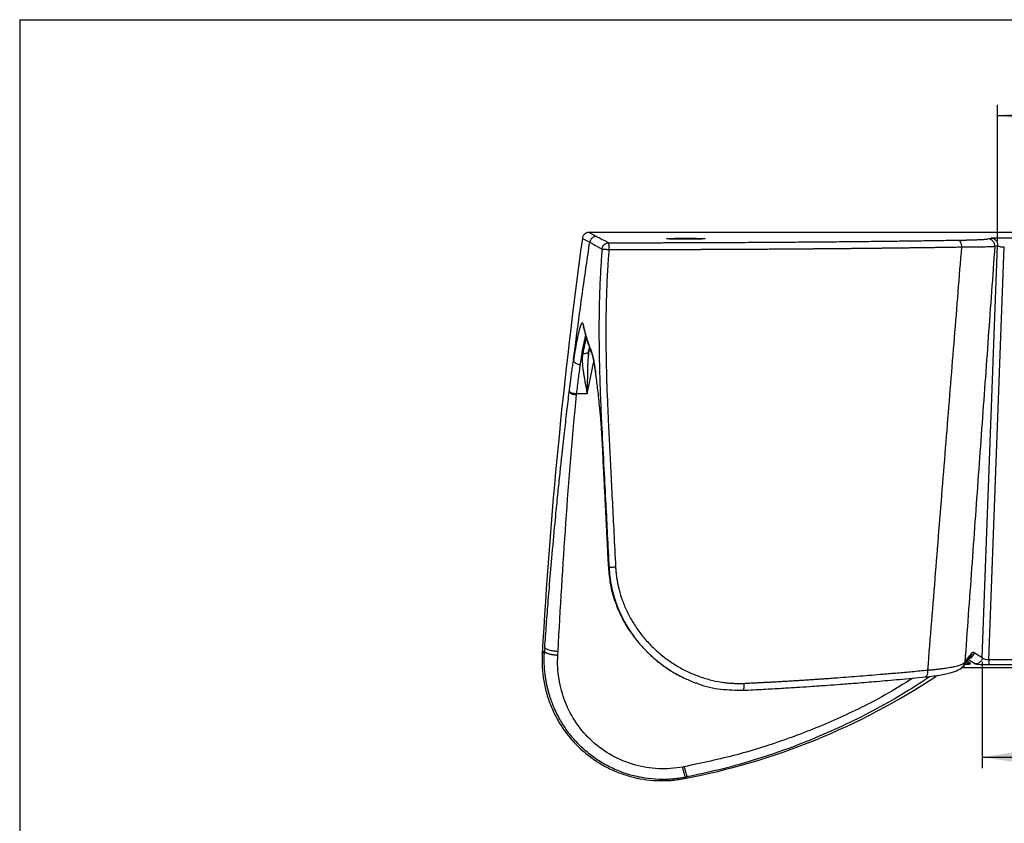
# Model space of a CAD drawing. Header units: millimetres. Extents: x 0 to 2235, y 0 to 1727.
# Tile 37 of 60: x 0 to 574, y 1259 to 1727. Entities that reach past the tile are written whole.
import ezdxf

# ---------------------------------------------------------------- set-up
doc = ezdxf.new("R2010")
doc.units = ezdxf.units.MM
doc.header["$LTSCALE"] = 2
doc.layers.add('DIMENSIONS', color=140, linetype='Continuous', lineweight=25)
doc.styles.add('SLDTEXTSTYLE0', font='TXT', dxfattribs={"width": 0.75})
doc.dimstyles.new('SLDDIMSTYLE2', dxfattribs={"dimtxt": 20, "dimasz": 20, "dimexe": 0, "dimexo": 0.0625, "dimgap": 5, "dimtad": 0, "dimtih": 1, "dimtoh": 1, "dimdec": 1, "dimlfac": 0.5, "dimrnd": 1e-09, "dimzin": 12, "dimdsep": 46, "dimtxsty": 'SLDTEXTSTYLE0', "dimsah": 1, "dimcen": 0.09, "dimadec": 0, "dimazin": 3, "dimtfac": 1, "dimtdec": 1, "dimtofl": 0, "dimtmove": 0, "dimatfit": 3, "dimfxl": 1, "dimfrac": 2, "dimtolj": 1, "dimtzin": 12, "dimarcsym": 0})

# ---------------------------------------------------------------- blocks, each defined once
blk = doc.blocks.new('_D_8')
at = {"layer": 'DIMENSIONS', "transparency": 16777216}
for p, q in [((569.74, 1598.3), (569.74, 1677.68)), ((1026.35, 1598.3), (1026.35, 1677.68)), ((569.74, 1671.33), (755.94, 1671.33)), ((772.19, 1674.27), (766.09, 1674.27)), ((766.09, 1674.27), (766.09, 1642.52)), ((823.91, 1674.27), (830, 1674.27)), ((830, 1674.27), (830, 1642.52)), ((1026.35, 1671.33), (840.16, 1671.33)), ((766.09, 1642.52), (772.19, 1642.52)), ((830, 1642.52), (823.91, 1642.52))]:
    blk.add_line(p, q, dxfattribs=at)
for points in [[(569.74, 1671.33), (589.74, 1668.25), (589.74, 1674.4)], [(1026.35, 1671.33), (1006.35, 1674.4), (1006.35, 1668.25)]]:
    blk.add_solid(points, dxfattribs=at)
at = {"layer": 'DIMENSIONS', "transparency": 16777216, "char_height": 20, "attachment_point": 1, "style": 'SLDTEXTSTYLE0'}
for s, insert in [('228.3', (764.8, 1704.11)), ('8.99', (772.19, 1668.3))]:
    blk.add_mtext(s, dxfattribs=dict(at, insert=insert))
blk = doc.blocks.new('_D_9')
at = {"layer": 'DIMENSIONS', "transparency": 16777216}
for p, q in [((560.83, 1353.27), (560.83, 1291.41)), ((1035.27, 1353.27), (1035.27, 1291.41)), ((560.83, 1297.76), (755.94, 1297.76)), ((772.19, 1300.7), (766.09, 1300.7)), ((766.09, 1300.7), (766.09, 1268.95)), ((823.91, 1300.7), (830, 1300.7)), ((830, 1300.7), (830, 1268.95)), ((1035.27, 1297.76), (840.16, 1297.76)), ((766.09, 1268.95), (772.19, 1268.95)), ((830, 1268.95), (823.91, 1268.95))]:
    blk.add_line(p, q, dxfattribs=at)
for points in [[(560.83, 1297.76), (580.83, 1294.68), (580.83, 1300.84)], [(1035.27, 1297.76), (1015.27, 1300.84), (1015.27, 1294.68)]]:
    blk.add_solid(points, dxfattribs=at)
at = {"layer": 'DIMENSIONS', "transparency": 16777216, "char_height": 20, "attachment_point": 1, "style": 'SLDTEXTSTYLE0'}
for s, insert in [('237.2', (764.8, 1330.55)), ('9.34', (772.19, 1294.73))]:
    blk.add_mtext(s, dxfattribs=dict(at, insert=insert))

msp = doc.modelspace()

# ---------------------------------------------------------------- linework, layer by layer
at = {"color": 7, "linetype": 'Continuous'}
for q in [(0, 0), (2235.2, 1727.2)]:
    msp.add_line((0, 1727.2), q, dxfattribs=at)
for p, q in [((331.78, 1603.32), (336.09, 1601.03)), ((1264.31, 1603.32), (331.79, 1603.32)), ((327.82, 1599.87), (332.13, 1597.57)), ((560.83, 1355.81), (569.74, 1595.76)), ((564.14, 1599.55), (565.77, 1600.03)), ((564.71, 1354.37), (573.65, 1594.92)), ((568.12, 1595.28), (569.74, 1595.76)), ((573.65, 1600.22), (1022.45, 1600.22)), ((331.36, 1531.66), (331.4, 1532.14)), ((331.4, 1532.14), (331.62, 1534.42)), ((331.47, 1531.56), (331.51, 1532.14)), ((331.51, 1532.14), (331.74, 1534.99)), ((331.62, 1534.42), (331.99, 1536.4)), ((333.16, 1533.78), (333.12, 1534.13)), ((333.35, 1532.63), (333.39, 1532.53)), ((330.57, 1509.34), (334.49, 1528.14)), ((320.22, 1510.87), (320.16, 1510.4)), ((324.48, 1508.91), (324.53, 1509.38)), ((330.57, 1509.34), (324.53, 1509.38)), ((339.2, 1484.07), (342.9, 1409.46)), ((339.28, 1484.09), (339.23, 1484.08)), ((342.9, 1409.46), (342.96, 1408.24)), ((343.15, 1408.26), (343.09, 1409.48)), ((304.43, 1357.86), (305.77, 1359.43)), ((313.51, 1357.18), (313.63, 1359.4)), ((550.08, 1351.13), (553.66, 1355.92)), ((552.72, 1354.66), (556.85, 1352.08)), ((556.11, 1358.75), (560.83, 1355.81)), ((1031.39, 1354.37), (564.71, 1354.37)), ((550.35, 1349.82), (548.3, 1349.52)), ((550.53, 1349.82), (550.15, 1351.06)), ((550.52, 1349.82), (550.35, 1349.82)), ((550.53, 1349.82), (550.52, 1349.82)), ((1045.51, 1349.82), (550.53, 1349.82)), ((553.99, 1352.25), (551.9, 1353.56)), ((556.85, 1352.08), (557.66, 1351.92)), ((564.71, 1351.68), (1031.39, 1351.68)), ((385.41, 1344.69), (385.59, 1344.59)), ((534.94, 1345.39), (533.9, 1344.9)), ((387.21, 1285.27), (388.02, 1286.05))]:
    msp.add_line(p, q)
at = {"flags": 128}
for points in [[(328.56, 1547.99), (328.47, 1548.51), (328.48, 1549.25)], [(328.5, 1549.17), (328.49, 1548.43), (328.57, 1547.93)], [(342.9, 1409.46), (342.91, 1409.46), (343.09, 1409.48)]]:
    msp.add_lwpolyline(points, dxfattribs=at)
for centre, radius, start, end in [((564.13, 1595.55), 4, 356.23305, 89.7328), ((324.1, 1514.8), 5.91, 228.19717, 273.65638), ((552.11, 1359.03), 4.01, 284.35966, 355.92909), ((553.97, 1356.93), 4.68, 236.49389, 270.25893), ((554.02, 1356.9), 4.73, 236.84596, 269.7804)]:
    msp.add_arc(centre, radius, start, end)
for points, knots in [([(331.78, 1603.32), (331.68, 1603.31), (331.49, 1603.31), (331.2, 1603.28), (330.91, 1603.22), (330.64, 1603.15), (330.38, 1603.07), (330.14, 1602.97), (329.91, 1602.85), (329.69, 1602.73), (329.5, 1602.6), (329.32, 1602.47), (329.06, 1602.26), (328.74, 1601.94), (328.39, 1601.47), (328.12, 1600.96), (327.92, 1600.42), (327.85, 1600.05), (327.82, 1599.87)], [0, 0, 0, 0, 0.051599, 0.10256, 0.152658, 0.201679, 0.249425, 0.295716, 0.340392, 0.383316, 0.424371, 0.463462, 0.500513, 0.599626, 0.700248, 0.801265, 0.901544, 1, 1, 1, 1]), ([(336.09, 1601.03), (335.66, 1601.03), (335.19, 1600.95), (334.29, 1600.63), (333.85, 1600.38), (333.1, 1599.72), (332.78, 1599.32), (332.33, 1598.47), (332.19, 1598.01), (332.13, 1597.57)], [0, 0, 0, 0, 0.25, 0.25, 0.5, 0.5, 0.75, 0.75, 1, 1, 1, 1]), ([(336.09, 1601.03), (336.36, 1600.89), (336.93, 1600.58), (337.85, 1600.1), (338.9, 1599.56), (340.04, 1598.98), (340.97, 1598.5), (341.81, 1598.07), (342.49, 1597.72), (343.02, 1597.44), (343.27, 1597.31)], [0, 0, 0, 0, 0.113999, 0.243789, 0.389368, 0.550738, 0.714054, 0.775264, 0.89642, 1, 1, 1, 1]), ([(327.82, 1599.86), (322.29, 1559.7), (317.57, 1519.44), (309.77, 1438.75), (306.69, 1398.33), (304.43, 1357.86)], [0, 0, 0, 0, 0.5, 0.5, 1, 1, 1, 1]), ([(326.23, 1556.13), (326.54, 1558.44), (327.17, 1563.06), (328.13, 1569.98), (329.11, 1576.89), (330.1, 1583.79), (331.11, 1590.69), (331.79, 1595.28), (332.13, 1597.57)], [0, 0, 0, 0, 0.167053, 0.333951, 0.500695, 0.667285, 0.83372, 1, 1, 1, 1]), ([(332.13, 1597.57), (332.38, 1597.44), (332.89, 1597.17), (333.7, 1596.72), (334.6, 1596.23), (335.52, 1595.72), (336.46, 1595.2), (337.38, 1594.69), (338.2, 1594.23), (338.84, 1593.88), (339.16, 1593.71), (339.29, 1593.64)], [0, 0, 0, 0, 0.104657, 0.219402, 0.344237, 0.479159, 0.605249, 0.731312, 0.863701, 0.946054, 1, 1, 1, 1]), ([(339.29, 1593.64), (339.29, 1593.66), (339.3, 1593.72), (339.31, 1593.85), (339.33, 1594.01), (339.37, 1594.19), (339.46, 1594.56), (339.6, 1594.92), (339.78, 1595.26), (339.88, 1595.43), (339.98, 1595.58), (340.13, 1595.78), (340.32, 1596.02), (340.57, 1596.26), (340.8, 1596.46), (341.01, 1596.61), (341.19, 1596.72), (341.36, 1596.82), (341.53, 1596.91), (341.7, 1596.99), (341.87, 1597.06), (342.03, 1597.11), (342.2, 1597.17), (342.38, 1597.21), (342.61, 1597.26), (342.85, 1597.29), (343.09, 1597.31), (343.21, 1597.31), (343.27, 1597.31)], [0, 0, 0, 0, 0.01122, 0.031712, 0.063376, 0.092977, 0.126655, 0.253023, 0.287416, 0.316399, 0.353332, 0.379817, 0.442952, 0.506339, 0.557078, 0.595323, 0.633471, 0.664922, 0.695948, 0.732991, 0.757054, 0.787689, 0.818024, 0.848598, 0.879157, 0.939984, 0.970235, 1, 1, 1, 1]), ([(343.27, 1597.31), (344.26, 1597.31), (346.24, 1597.31), (349.21, 1597.31), (352.18, 1597.32), (355.15, 1597.32), (358.12, 1597.32), (361.08, 1597.33), (364.05, 1597.33), (367.01, 1597.34), (369.97, 1597.34), (372.93, 1597.35), (375.88, 1597.36), (378.84, 1597.36), (381.79, 1597.37), (384.74, 1597.38), (387.69, 1597.39), (390.64, 1597.4), (393.59, 1597.41), (399.96, 1597.43), (409.74, 1597.47), (422.86, 1597.54), (435.88, 1597.62), (448.8, 1597.71), (461.61, 1597.81), (474.27, 1597.92), (486.78, 1598.04), (496.67, 1598.15), (504.01, 1598.23), (508.88, 1598.29), (513.71, 1598.35), (518.51, 1598.41), (523.28, 1598.48), (528.02, 1598.54), (532.72, 1598.61), (537.39, 1598.68), (542.04, 1598.75), (545.1, 1598.79), (546.63, 1598.82)], [0, 0, 0, 0, 0.013905, 0.027804, 0.041698, 0.055587, 0.069473, 0.083356, 0.097236, 0.111115, 0.124993, 0.138871, 0.15275, 0.16663, 0.180513, 0.194399, 0.208288, 0.222182, 0.236082, 0.249987, 0.312514, 0.374972, 0.437433, 0.499964, 0.562496, 0.624959, 0.687424, 0.749957, 0.774987, 0.799999, 0.824998, 0.849988, 0.874975, 0.899961, 0.924953, 0.949954, 0.974968, 1, 1, 1, 1]), ([(343.3, 1596.12), (343.29, 1596.49), (343.29, 1596.78), (343.28, 1597.19), (343.27, 1597.3), (343.27, 1597.31)], [0, 0, 0, 0, 0.5, 0.5, 1, 1, 1, 1]), ([(343.3, 1596.12), (343.3, 1596.05), (343.3, 1595.92), (343.3, 1595.7), (343.3, 1595.49), (343.3, 1595.28), (343.3, 1595.07), (343.31, 1594.88), (343.31, 1594.69), (343.31, 1594.52), (343.31, 1594.35), (343.31, 1594.2), (343.31, 1594.06), (343.31, 1593.94), (343.31, 1593.82), (343.31, 1593.72), (343.31, 1593.64), (343.31, 1593.56), (343.31, 1593.5), (343.31, 1593.45), (343.31, 1593.41), (343.3, 1593.38), (343.3, 1593.37), (343.3, 1593.36)], [0, 0, 0, 0, 0.094331, 0.184016, 0.268894, 0.34886, 0.423865, 0.493902, 0.559001, 0.619219, 0.674635, 0.725342, 0.771439, 0.813033, 0.850228, 0.883127, 0.911825, 0.936411, 0.956962, 0.973546, 0.986221, 0.995028, 1, 1, 1, 1]), ([(343.3, 1593.36), (344.19, 1593.36), (345.97, 1593.36), (348.64, 1593.37), (351.31, 1593.37), (353.97, 1593.37), (356.62, 1593.37), (359.28, 1593.38), (361.92, 1593.38), (364.57, 1593.38), (367.21, 1593.39), (369.85, 1593.39), (372.48, 1593.4), (375.11, 1593.4), (377.73, 1593.41), (380.35, 1593.42), (382.96, 1593.42), (385.57, 1593.43), (388.17, 1593.44), (390.77, 1593.45), (393.36, 1593.46), (395.95, 1593.47), (398.54, 1593.48), (401.11, 1593.49), (403.68, 1593.5), (406.25, 1593.51), (408.81, 1593.52), (411.36, 1593.53), (413.91, 1593.54), (416.45, 1593.55), (418.99, 1593.57), (421.52, 1593.58), (424.04, 1593.59), (426.56, 1593.61), (429.07, 1593.62), (431.57, 1593.64), (434.07, 1593.65), (436.56, 1593.67), (439.04, 1593.69), (441.52, 1593.7), (443.99, 1593.72), (446.45, 1593.74), (448.91, 1593.75), (451.35, 1593.77), (453.79, 1593.79), (456.23, 1593.81), (458.65, 1593.83), (461.07, 1593.85), (463.48, 1593.87), (465.88, 1593.89), (468.28, 1593.91), (470.66, 1593.93), (473.04, 1593.95), (475.41, 1593.97), (477.77, 1593.99), (480.13, 1594.02), (482.47, 1594.04), (484.81, 1594.06), (487.14, 1594.08), (489.46, 1594.11), (491.77, 1594.13), (494.08, 1594.16), (496.37, 1594.18), (498.66, 1594.21), (500.94, 1594.23), (503.2, 1594.26), (505.46, 1594.28), (507.71, 1594.31), (509.96, 1594.34), (512.19, 1594.36), (514.41, 1594.39), (516.62, 1594.42), (518.83, 1594.45), (521.03, 1594.47), (523.21, 1594.5), (525.39, 1594.53), (527.56, 1594.56), (529.71, 1594.59), (531.86, 1594.62), (534, 1594.65), (536.13, 1594.68), (538.25, 1594.71), (540.36, 1594.74), (542.46, 1594.77), (544.54, 1594.8), (546.62, 1594.84), (548, 1594.86), (548.69, 1594.87)], [0, 0, 0, 0, 0.0123671, 0.0247203, 0.0370593, 0.0493843, 0.0616952, 0.0739918, 0.0862742, 0.0985423, 0.1107961, 0.1230355, 0.1352605, 0.1474711, 0.1596673, 0.1718491, 0.1840166, 0.1961697, 0.2083084, 0.2204327, 0.2325427, 0.2446383, 0.2567196, 0.2687866, 0.2808392, 0.2928774, 0.3049014, 0.316911, 0.3289063, 0.3408873, 0.3528539, 0.3648062, 0.3767441, 0.3886677, 0.4005769, 0.4124718, 0.4243523, 0.4362185, 0.4480702, 0.4599076, 0.4717306, 0.4835392, 0.4953335, 0.5071133, 0.5188788, 0.5306298, 0.5423665, 0.5540887, 0.5657966, 0.57749, 0.589169, 0.6008336, 0.6124838, 0.6241195, 0.6357408, 0.6473476, 0.65894, 0.670518, 0.6820815, 0.6936306, 0.7051652, 0.7166854, 0.7281911, 0.7396825, 0.7511594, 0.7626219, 0.77407, 0.7855038, 0.7969231, 0.808328, 0.8197186, 0.8310947, 0.8424566, 0.853804, 0.8651371, 0.8764558, 0.88776, 0.8990498, 0.910325, 0.9215857, 0.9328319, 0.9440634, 0.9552802, 0.9664823, 0.9776697, 0.9888422, 1, 1, 1, 1]), ([(548.69, 1594.87), (547.99, 1586.1), (546.57, 1568.47), (544.43, 1541.89), (542.27, 1515.05), (540.09, 1487.93), (537.89, 1460.55), (535.67, 1432.9), (533.44, 1404.99), (531.18, 1376.8), (529.67, 1357.92), (528.91, 1348.44)], [0, 0, 0, 0, 0.106787, 0.214654, 0.323603, 0.433633, 0.544745, 0.656937, 0.77021, 0.884564, 1, 1, 1, 1]), ([(546.63, 1598.82), (546.88, 1598.82), (547.37, 1598.83), (548.08, 1598.84), (548.79, 1598.85), (549.49, 1598.87), (550.17, 1598.88), (550.84, 1598.89), (551.49, 1598.91), (552.14, 1598.92), (552.77, 1598.94), (554.21, 1598.98), (556.33, 1599.04), (558.81, 1599.13), (560.87, 1599.23), (562.15, 1599.31), (562.92, 1599.37), (563.34, 1599.42), (563.69, 1599.46), (563.97, 1599.5), (564.09, 1599.53), (564.14, 1599.55)], [0, 0, 0, 0, 0.025095, 0.050136, 0.075138, 0.100114, 0.125078, 0.150043, 0.175025, 0.200036, 0.225091, 0.250204, 0.375309, 0.500441, 0.625451, 0.750448, 0.800489, 0.850354, 0.900153, 0.949998, 1, 1, 1, 1]), ([(546.63, 1598.82), (546.87, 1598.81), (547.12, 1598.72), (547.61, 1598.33), (547.85, 1598.04), (548.25, 1597.28), (548.42, 1596.81), (548.63, 1595.84), (548.68, 1595.34), (548.69, 1594.87)], [0, 0, 0, 0, 0.25, 0.25, 0.5, 0.5, 0.75, 0.75, 1, 1, 1, 1]), ([(548.69, 1594.87), (548.94, 1594.87), (549.49, 1594.87), (550.39, 1594.87), (551.48, 1594.88), (552.72, 1594.89), (554.11, 1594.9), (555.61, 1594.91), (557.21, 1594.93), (558.87, 1594.95), (560.55, 1594.98), (562.08, 1595.01), (563.41, 1595.04), (564.51, 1595.07), (565.43, 1595.1), (566.19, 1595.13), (566.81, 1595.16), (567.3, 1595.19), (567.67, 1595.22), (567.95, 1595.25), (568.06, 1595.27), (568.12, 1595.28)], [0, 0, 0, 0, 0.022393, 0.050929, 0.085609, 0.126432, 0.173399, 0.226508, 0.285761, 0.351155, 0.422692, 0.50037, 0.567085, 0.631, 0.692116, 0.750432, 0.805947, 0.858661, 0.908575, 0.955688, 1, 1, 1, 1]), ([(568.12, 1595.28), (567.48, 1586.48), (566.21, 1568.84), (564.29, 1542.31), (562.37, 1515.65), (560.44, 1488.86), (558.5, 1461.94), (556.55, 1434.89), (554.59, 1407.7), (552.63, 1380.38), (551.32, 1362.13), (550.66, 1352.98)], [0, 0, 0, 0, 0.1089609, 0.2184592, 0.328495, 0.4390684, 0.5501793, 0.6618279, 0.7740142, 0.8867382, 1, 1, 1, 1]), ([(565.77, 1600.03), (565.78, 1600.03), (565.81, 1600.04), (565.87, 1600.05), (565.95, 1600.06), (566.04, 1600.07), (566.16, 1600.08), (566.29, 1600.09), (566.43, 1600.09), (566.75, 1600.11), (567.34, 1600.14), (568.35, 1600.17), (569.52, 1600.19), (570.61, 1600.21), (571.52, 1600.21), (572.22, 1600.22), (572.93, 1600.22), (573.41, 1600.22), (573.65, 1600.22)], [0, 0, 0, 0, 0.033205, 0.066158, 0.098926, 0.131578, 0.164182, 0.196807, 0.229522, 0.262396, 0.389613, 0.515784, 0.638272, 0.760103, 0.820383, 0.880102, 0.939796, 1, 1, 1, 1]), ([(565.77, 1600.03), (566.28, 1600.02), (566.83, 1599.92), (567.87, 1599.47), (568.35, 1599.12), (569.12, 1598.26), (569.4, 1597.75), (569.72, 1596.73), (569.77, 1596.22), (569.74, 1595.76)], [0, 0, 0, 0, 0.25, 0.25, 0.5, 0.5, 0.75, 0.75, 1, 1, 1, 1]), ([(569.74, 1595.76), (569.78, 1595.63), (569.9, 1595.51), (570.31, 1595.29), (570.6, 1595.2), (571.3, 1595.04), (571.72, 1594.98), (572.65, 1594.91), (573.15, 1594.9), (573.65, 1594.92)], [0, 0, 0, 0, 0.25, 0.25, 0.5, 0.5, 0.75, 0.75, 1, 1, 1, 1]), ([(339.29, 1593.64), (339.2, 1592.54), (339.03, 1590.35), (338.79, 1587.04), (338.57, 1583.72), (338.38, 1580.37), (338.2, 1577.01), (338.04, 1573.62), (337.91, 1570.22), (337.79, 1566.8), (337.69, 1563.37), (337.62, 1559.91), (337.56, 1556.44), (337.51, 1552.94), (337.47, 1546.19), (337.52, 1535.55), (337.76, 1523.81), (338.09, 1513.35), (338.49, 1502.75), (339.24, 1486.49), (340.29, 1466.58), (341.4, 1445.92), (342.39, 1426.82), (343.02, 1414.52), (343.35, 1408.14)], [0, 0, 0, 0, 0.017753, 0.035603, 0.053549, 0.071593, 0.089733, 0.107968, 0.126299, 0.144724, 0.163245, 0.181862, 0.200573, 0.219379, 0.23828, 0.309762, 0.391245, 0.428018, 0.478851, 0.562599, 0.690938, 0.801055, 0.896735, 1, 1, 1, 1]), ([(339.29, 1593.64), (339.29, 1593.64), (339.31, 1593.64), (339.42, 1593.64), (339.79, 1593.62), (340.39, 1593.58), (341.19, 1593.53), (341.75, 1593.49), (342.21, 1593.45), (342.57, 1593.42), (342.94, 1593.39), (343.18, 1593.37), (343.3, 1593.36)], [0, 0, 0, 0, 0.027557, 0.159168, 0.271049, 0.513513, 0.639342, 0.756993, 0.81829, 0.878837, 0.941079, 1, 1, 1, 1]), ([(343.3, 1593.36), (343.23, 1592.46), (343.09, 1590.65), (342.89, 1587.89), (342.7, 1585.09), (342.52, 1582.23), (342.26, 1577.81), (341.97, 1571.79), (341.61, 1560.99), (341.42, 1546.42), (341.63, 1526.86), (342.21, 1508.94), (342.93, 1492.26), (343.63, 1477.97), (344.45, 1462.25), (345.31, 1445.68), (346.23, 1427.58), (346.86, 1415.04), (347.19, 1408.36)], [0, 0, 0, 0, 0.014628, 0.029535, 0.044722, 0.060189, 0.075936, 0.116385, 0.15782, 0.251077, 0.352377, 0.474735, 0.54151, 0.622807, 0.706506, 0.796608, 0.891577, 1, 1, 1, 1]), ([(328.48, 1549.25), (328.46, 1549.32), (328.43, 1549.47), (328.38, 1549.66), (328.32, 1549.84), (328.26, 1550), (328.2, 1550.14), (328.14, 1550.25), (328.08, 1550.35), (328.01, 1550.43), (327.94, 1550.49), (327.87, 1550.53), (327.8, 1550.54), (327.72, 1550.54), (327.65, 1550.51), (327.57, 1550.46), (327.48, 1550.39), (327.4, 1550.29), (327.31, 1550.17), (327.22, 1550.03), (327.13, 1549.87), (327.04, 1549.68), (326.94, 1549.47), (326.84, 1549.23), (326.74, 1548.97), (326.63, 1548.69), (326.53, 1548.38), (326.42, 1548.04), (326.31, 1547.68), (326.2, 1547.3), (326.08, 1546.88), (325.95, 1546.42), (325.82, 1545.9), (325.67, 1545.29), (325.5, 1544.6), (325.33, 1543.82), (325.13, 1542.94), (324.92, 1541.94), (324.7, 1540.83), (324.54, 1540.01), (324.46, 1539.59)], [0, 0, 0, 0, 0.0219282, 0.0439624, 0.0661016, 0.088345, 0.1106924, 0.1331442, 0.1557006, 0.1783619, 0.201128, 0.223999, 0.246975, 0.270056, 0.2932421, 0.3165335, 0.3399303, 0.3634325, 0.3870403, 0.4107538, 0.4345732, 0.4584984, 0.4825296, 0.5066671, 0.5309108, 0.5552609, 0.5797175, 0.6042807, 0.6289507, 0.6537276, 0.6786114, 0.7047366, 0.7332559, 0.7641701, 0.79748, 0.8331865, 0.8712905, 0.9117932, 0.9546959, 1, 1, 1, 1]), ([(333.12, 1534.13), (332.97, 1534.51), (332.66, 1535.27), (332.22, 1536.43), (331.79, 1537.61), (331.37, 1538.81), (330.96, 1540.03), (330.56, 1541.28), (330.18, 1542.54), (329.82, 1543.82), (329.46, 1545.13), (329.12, 1546.46), (328.8, 1547.81), (328.6, 1548.71), (328.5, 1549.17)], [0, 0, 0, 0, 0.075376, 0.152199, 0.230469, 0.310185, 0.391348, 0.473957, 0.558013, 0.643515, 0.730465, 0.818863, 0.908708, 1, 1, 1, 1]), ([(326.66, 1526.27), (326.8, 1527.23), (327.13, 1529.45), (327.67, 1532.91), (328.24, 1536.2), (328.76, 1538.88), (329.18, 1540.8), (329.52, 1542.23), (329.71, 1542.96), (329.8, 1543.28)], [0, 0, 0, 0, 0.127404, 0.295025, 0.502839, 0.656945, 0.792126, 0.908379, 1, 1, 1, 1]), ([(328.57, 1547.93), (329.19, 1545.38), (330.41, 1540.28), (332.36, 1535.19), (333.34, 1532.65)], [0, 0, 0, 0, 0.499954, 1, 1, 1, 1]), ([(324.46, 1539.59), (324.42, 1539.4), (324.35, 1539), (324.24, 1538.41), (324.13, 1537.83), (324.03, 1537.26), (323.93, 1536.69), (323.83, 1536.15), (323.74, 1535.61), (323.65, 1535.09), (323.57, 1534.59), (323.48, 1534.1), (323.41, 1533.64), (323.33, 1533.19), (323.26, 1532.76), (323.2, 1532.36), (323.14, 1531.97), (323.08, 1531.61), (323.03, 1531.27), (322.98, 1530.95), (322.93, 1530.66), (322.89, 1530.39), (322.85, 1530.15), (322.82, 1529.93), (322.79, 1529.74), (322.76, 1529.57), (322.74, 1529.43), (322.72, 1529.32), (322.71, 1529.23), (322.7, 1529.17), (322.7, 1529.14), (322.69, 1529.13)], [0, 0, 0, 0, 0.066035, 0.129821, 0.191355, 0.250639, 0.307672, 0.362452, 0.41498, 0.465255, 0.513277, 0.559045, 0.602559, 0.643818, 0.682822, 0.719571, 0.754064, 0.786302, 0.816284, 0.844009, 0.869478, 0.89269, 0.913644, 0.932341, 0.94878, 0.962961, 0.974884, 0.98455, 0.991958, 0.997108, 1, 1, 1, 1]), ([(330.13, 1542.05), (329.96, 1541.42), (329.65, 1540.23), (329.15, 1538.02), (328.63, 1535.62), (328.26, 1533.78), (328.06, 1532.8)], [0, 0, 0, 0, 0.2682822, 0.5082019, 0.7383596, 1, 1, 1, 1]), ([(328.06, 1532.8), (328.03, 1532.64), (327.97, 1532.31), (327.9, 1531.8), (327.84, 1531.26), (327.79, 1530.69), (327.76, 1530.1), (327.75, 1529.49), (327.75, 1528.34), (327.84, 1526.38), (328.11, 1523.91), (328.42, 1521.78), (328.69, 1520.09), (328.96, 1518.54), (329.28, 1516.68), (329.63, 1514.8), (329.97, 1512.85), (330.29, 1511.05), (330.48, 1509.89), (330.57, 1509.34)], [0, 0, 0, 0, 0.025411, 0.051681, 0.078808, 0.106794, 0.13564, 0.165347, 0.195915, 0.298755, 0.43437, 0.520405, 0.568566, 0.644438, 0.710154, 0.792464, 0.868188, 0.937353, 1, 1, 1, 1]), ([(328.06, 1532.8), (328.48, 1532.75), (328.94, 1532.76), (329.83, 1532.91), (330.26, 1533.06), (330.98, 1533.49), (331.27, 1533.77), (331.64, 1534.37), (331.73, 1534.68), (331.74, 1534.99)], [0, 0, 0, 0, 0.25, 0.25, 0.5, 0.5, 0.75, 0.75, 1, 1, 1, 1]), ([(335.51, 1522.14), (335.43, 1522.68), (335.17, 1524.65), (334.65, 1527.92), (333.95, 1531.67), (333.42, 1533.25), (333.16, 1534.03)], [0, 0, 0, 0, 0.09115, 0.334515, 0.667419, 1, 1, 1, 1]), ([(333.16, 1534.03), (333.16, 1533.81), (333.15, 1533.34), (333.26, 1532.81), (333.39, 1532.55), (333.42, 1532.49)], [0, 0, 0, 0, 0.431346, 0.88803, 1, 1, 1, 1]), ([(333.41, 1532.49), (333.56, 1532.06), (333.82, 1531.33), (334.23, 1529.51), (334.55, 1527.82), (334.89, 1525.89), (335.2, 1523.92), (335.42, 1522.25), (335.51, 1521.63)], [0, 0, 0, 0, 0.256107, 0.44559, 0.589411, 0.705512, 0.889865, 1, 1, 1, 1]), ([(320.22, 1510.87), (320.26, 1511.2), (320.34, 1511.86), (320.46, 1512.83), (320.58, 1513.81), (320.7, 1514.77), (320.82, 1515.73), (320.95, 1516.68), (321.07, 1517.62), (321.19, 1518.56), (321.32, 1519.49), (321.48, 1520.72), (321.69, 1522.24), (321.94, 1524.02), (322.19, 1525.77), (322.44, 1527.47), (322.61, 1528.58), (322.69, 1529.13)], [0, 0, 0, 0, 0.050045, 0.100022, 0.149948, 0.199842, 0.249723, 0.299608, 0.349517, 0.399468, 0.449478, 0.499568, 0.599741, 0.699723, 0.799661, 0.899705, 1, 1, 1, 1]), ([(322.69, 1529.13), (322.69, 1529.08), (322.69, 1528.91), (322.76, 1528.54), (322.99, 1528.09), (323.37, 1527.64), (323.82, 1527.26), (324.4, 1526.91), (325.06, 1526.63), (325.63, 1526.46), (326.01, 1526.38), (326.23, 1526.34), (326.38, 1526.32), (326.52, 1526.3), (326.62, 1526.28), (326.66, 1526.27)], [0, 0, 0, 0, 0.038579, 0.131651, 0.284782, 0.393802, 0.499453, 0.625899, 0.749797, 0.849939, 0.909999, 0.932657, 0.955009, 0.979645, 1, 1, 1, 1]), ([(324.53, 1509.38), (324.86, 1512.4), (325.21, 1515.36), (325.93, 1521.02), (326.3, 1523.73), (326.66, 1526.27)], [0, 0, 0, 0, 0.5, 0.5, 1, 1, 1, 1]), ([(330.57, 1509.34), (330.72, 1512.34), (331.01, 1518.34), (330.95, 1525.86), (331.33, 1530.05), (331.47, 1531.56)], [0, 0, 0, 0, 0.390629, 0.77984, 1, 1, 1, 1]), ([(338.33, 1497.2), (338.27, 1497.86), (338.16, 1499.14), (337.85, 1502.29), (337.42, 1506.5), (336.85, 1511.51), (336.32, 1515.95), (335.87, 1519.51), (335.61, 1521.4), (335.51, 1522.14)], [0, 0, 0, 0, 0.068314, 0.133662, 0.334967, 0.527866, 0.712274, 0.886443, 1, 1, 1, 1]), ([(305.93, 1361.66), (306.08, 1363.83), (306.4, 1368.26), (306.89, 1375.01), (307.42, 1381.99), (307.99, 1389.18), (308.84, 1399.75), (310.12, 1414.71), (311.49, 1429.71), (312.77, 1442.93), (313.77, 1453.03), (314.85, 1463.42), (316.04, 1474.52), (317.32, 1486.14), (318.76, 1498.71), (319.71, 1506.65), (320.16, 1510.4)], [0, 0, 0, 0, 0.043702, 0.088921, 0.135657, 0.183911, 0.233682, 0.348471, 0.485334, 0.536098, 0.615341, 0.689289, 0.746013, 0.839533, 0.924195, 1, 1, 1, 1]), ([(313.63, 1359.4), (315.05, 1384.35), (316.51, 1409.29), (319.98, 1459.14), (321.98, 1484.04), (324.48, 1508.91)], [0, 0, 0, 0, 0.5, 0.5, 1, 1, 1, 1]), ([(320.22, 1510.87), (320.23, 1510.74), (320.34, 1510.6), (320.77, 1510.29), (321.1, 1510.14), (321.94, 1509.85), (322.44, 1509.72), (323.48, 1509.51), (324.02, 1509.44), (324.53, 1509.38)], [0, 0, 0, 0, 0.25, 0.25, 0.5, 0.5, 0.75, 0.75, 1, 1, 1, 1]), ([(338.28, 1497), (338.44, 1495.22), (338.8, 1491.04), (339.04, 1486.73), (339.18, 1484.26)], [0, 0, 0, 0, 0.4264789, 1, 1, 1, 1]), ([(339.27, 1484.28), (339.23, 1485.05), (339.13, 1486.77), (338.95, 1489.59), (338.71, 1492.87), (338.49, 1495.46), (338.36, 1496.94), (338.33, 1497.2)], [0, 0, 0, 0, 0.177899, 0.393495, 0.646843, 0.936484, 1, 1, 1, 1]), ([(339.23, 1484.08), (339.21, 1484.08), (339.18, 1484.07), (339.2, 1484.07), (339.21, 1484.07)], [0, 0, 0, 0, 0.634199, 1, 1, 1, 1]), ([(343.09, 1409.48), (342.79, 1415.42), (342.22, 1426.95), (341.43, 1442.41), (340.7, 1456.39), (340, 1469.73), (339.53, 1479.13), (339.28, 1484.09)], [0, 0, 0, 0, 0.238717, 0.463459, 0.621919, 0.800756, 1, 1, 1, 1]), ([(342.98, 1408.24), (342.97, 1408.24), (342.95, 1408.24), (343.08, 1408.26), (343.15, 1408.26)], [0, 0, 0, 0, 0.433027, 1, 1, 1, 1]), ([(342.96, 1408.24), (343.25, 1404.97), (343.88, 1397.99), (346.55, 1388.57), (350.22, 1379.92), (354.1, 1372.85), (357.32, 1368.64), (358.75, 1366.76)], [0, 0, 0, 0, 0.217804, 0.46566, 0.647658, 0.84298, 1, 1, 1, 1]), ([(343.15, 1408.26), (343.15, 1408.25), (343.16, 1408.18), (343.28, 1405.75), (343.75, 1401.04), (345.14, 1394.18), (347.2, 1387.42), (349.54, 1381.79), (351.87, 1377.18), (353.97, 1373.54), (356.25, 1370.02), (357.94, 1367.78), (358.74, 1366.72)], [0, 0, 0, 0, 0.00059, 0.005017, 0.161524, 0.315643, 0.469891, 0.631489, 0.720563, 0.813855, 0.911309, 1, 1, 1, 1]), ([(347.19, 1408.36), (346.84, 1408.34), (346.45, 1408.32), (345.68, 1408.28), (345.29, 1408.26), (344.57, 1408.22), (344.24, 1408.2), (343.7, 1408.17), (343.49, 1408.15), (343.35, 1408.14)], [0, 0, 0, 0, 0.25, 0.25, 0.5, 0.5, 0.75, 0.75, 1, 1, 1, 1]), ([(343.35, 1408.14), (343.47, 1406.33), (343.72, 1402.67), (344.67, 1397.16), (345.97, 1391.74), (347.21, 1388.25), (347.81, 1386.55)], [0, 0, 0, 0, 0.24542, 0.497688, 0.756549, 1, 1, 1, 1]), ([(347.19, 1408.36), (347.21, 1407.99), (347.25, 1407.26), (347.34, 1406.17), (347.44, 1405.08), (347.56, 1403.98), (347.69, 1402.89), (347.85, 1401.8), (348.03, 1400.72), (348.22, 1399.63), (348.43, 1398.55), (348.66, 1397.46), (348.91, 1396.38), (349.63, 1393.46), (351.1, 1388.74), (353.8, 1382.36), (357.16, 1376.19), (361.18, 1370.27), (365.79, 1364.72), (370.96, 1359.6), (376.59, 1354.99), (382.62, 1350.96), (388.94, 1347.54), (395.45, 1344.81), (402.09, 1342.74), (407.3, 1341.66), (411.01, 1341.14), (413.2, 1340.91), (415.39, 1340.75), (417.58, 1340.67), (419.76, 1340.65), (421.21, 1340.71), (421.94, 1340.73)], [0, 0, 0, 0, 0.0098248, 0.019647, 0.0294695, 0.039295, 0.0491263, 0.0589662, 0.0688175, 0.078683, 0.0885653, 0.0984674, 0.1083918, 0.1183413, 0.1792805, 0.2407626, 0.3039545, 0.3676181, 0.4324071, 0.4974685, 0.5626873, 0.6278526, 0.6921262, 0.7560775, 0.8183806, 0.88019, 0.9003167, 0.9203514, 0.9403154, 0.9602304, 0.980118, 1, 1, 1, 1]), ([(347.81, 1386.55), (347.86, 1386.4), (348.54, 1384.34), (350.47, 1380.11), (353.84, 1373.74), (357.15, 1368.89), (359.63, 1365.69), (360.9, 1364.14), (362.23, 1362.6), (363.63, 1361.06), (365.1, 1359.53), (366.63, 1358.01), (368.08, 1356.66), (369.77, 1355.15), (372.11, 1353.19), (375.72, 1350.45), (379.86, 1347.71), (384, 1345.37), (387.5, 1343.6), (390.7, 1342.24), (392.76, 1341.33), (393.79, 1341.04), (393.84, 1341.02)], [0, 0, 0, 0, 0.007259, 0.097145, 0.20753, 0.33019, 0.359422, 0.389271, 0.419738, 0.450822, 0.482524, 0.514844, 0.547782, 0.571189, 0.616844, 0.684733, 0.774845, 0.840015, 0.898865, 0.951392, 0.997599, 1, 1, 1, 1]), ([(358.74, 1366.72), (358.8, 1366.63), (359.72, 1365.38), (361.65, 1363.13), (364.58, 1359.92), (367.71, 1356.89), (371.5, 1353.59), (375.51, 1350.55), (379.95, 1347.67), (383.1, 1345.81), (385.03, 1344.88), (385.41, 1344.7)], [0, 0, 0, 0, 0.009269, 0.133763, 0.253111, 0.383151, 0.507289, 0.685118, 0.815564, 0.963077, 1, 1, 1, 1]), ([(305.93, 1361.66), (305.96, 1361.44), (306.16, 1361.2), (306.94, 1360.71), (307.53, 1360.46), (309.02, 1360.03), (309.91, 1359.84), (311.76, 1359.56), (312.73, 1359.46), (313.63, 1359.4)], [0, 0, 0, 0, 0.25, 0.25, 0.5, 0.5, 0.75, 0.75, 1, 1, 1, 1]), ([(304.43, 1357.86), (304.13, 1352.54), (304.44, 1347.29), (305.77, 1339.5), (306.37, 1336.92), (307.86, 1331.81), (308.74, 1329.32), (310.77, 1324.46), (311.92, 1322.1), (314.49, 1317.5), (315.91, 1315.27), (320.57, 1308.78), (324.12, 1304.89), (329.06, 1300.54), (330.08, 1299.7), (332.16, 1298.07), (333.23, 1297.28), (336.51, 1295), (338.77, 1293.62), (343.4, 1291.13), (345.78, 1290.02), (349.45, 1288.56), (350.69, 1288.1), (353.2, 1287.26), (354.47, 1286.87), (360.89, 1285.12), (366.09, 1284.32), (372.67, 1284.06), (373.99, 1284.04), (376.64, 1284.08), (377.97, 1284.14), (381.95, 1284.44), (384.59, 1284.78), (387.21, 1285.27)], [0, 0, 0, 0, 0.125, 0.125, 0.1875, 0.1875, 0.25, 0.25, 0.3125, 0.3125, 0.375, 0.375, 0.5, 0.5, 0.53125, 0.53125, 0.5625, 0.5625, 0.625, 0.625, 0.6875, 0.6875, 0.71875, 0.71875, 0.75, 0.75, 0.875, 0.875, 0.90625, 0.90625, 0.9375, 0.9375, 1, 1, 1, 1]), ([(306.56, 1342.96), (306.5, 1343.32), (306.38, 1344.08), (306.21, 1345.27), (306.05, 1346.58), (305.91, 1348.01), (305.78, 1349.54), (305.66, 1351.54), (305.6, 1353.81), (305.62, 1356.13), (305.68, 1357.94), (305.75, 1358.99), (305.77, 1359.43)], [0, 0, 0, 0, 0.065952, 0.138925, 0.218783, 0.305378, 0.398542, 0.49809, 0.669438, 0.809478, 0.919355, 1, 1, 1, 1]), ([(305.77, 1359.43), (305.78, 1359.4), (305.79, 1359.34), (305.84, 1359.25), (305.9, 1359.15), (305.98, 1359.05), (306.08, 1358.95), (306.21, 1358.85), (306.35, 1358.75), (306.52, 1358.65), (306.71, 1358.55), (306.92, 1358.45), (307.16, 1358.35), (307.41, 1358.25), (307.68, 1358.16), (307.97, 1358.06), (308.28, 1357.97), (308.6, 1357.89), (308.94, 1357.81), (309.29, 1357.73), (309.65, 1357.65), (310.03, 1357.58), (310.41, 1357.52), (310.79, 1357.46), (311.18, 1357.4), (311.57, 1357.35), (311.96, 1357.31), (312.35, 1357.27), (312.74, 1357.23), (313.12, 1357.2), (313.38, 1357.18), (313.51, 1357.18)], [0, 0, 0, 0, 0.031671, 0.063899, 0.09666, 0.129927, 0.16367, 0.197855, 0.232446, 0.267401, 0.302678, 0.338232, 0.374016, 0.409978, 0.446069, 0.482236, 0.518426, 0.554585, 0.590662, 0.626603, 0.662358, 0.697877, 0.733113, 0.76802, 0.802557, 0.836684, 0.870364, 0.903564, 0.936254, 0.968407, 1, 1, 1, 1]), ([(386.27, 1291.99), (381.62, 1291.13), (376.85, 1290.8), (367.38, 1291.22), (362.66, 1291.98), (353.55, 1294.57), (349.15, 1296.4), (340.91, 1301.01), (337.07, 1303.79), (330.14, 1310.13), (327.06, 1313.7), (321.78, 1321.41), (319.58, 1325.56), (316.16, 1334.21), (314.94, 1338.72), (313.48, 1347.89), (313.25, 1352.55), (313.51, 1357.18)], [0, 0, 0, 0, 0.125, 0.125, 0.25, 0.25, 0.375, 0.375, 0.5, 0.5, 0.625, 0.625, 0.75, 0.75, 0.875, 0.875, 1, 1, 1, 1]), ([(550.66, 1352.98), (550.8, 1353.18), (551.07, 1353.6), (551.47, 1354.19), (551.87, 1354.77), (552.27, 1355.33), (552.67, 1355.87), (553.06, 1356.39), (553.46, 1356.9), (553.86, 1357.39), (554.25, 1357.86), (554.51, 1358.16), (554.64, 1358.3)], [0, 0, 0, 0, 0.100022, 0.200033, 0.300037, 0.400035, 0.500029, 0.60002, 0.700011, 0.800003, 0.899999, 1, 1, 1, 1]), ([(554.64, 1358.3), (554.57, 1357.82), (554.45, 1356.93), (553.88, 1356.26), (553.62, 1355.95)], [0, 0, 0, 0, 0.55002, 1, 1, 1, 1]), ([(554.64, 1358.3), (554.69, 1358.36), (554.78, 1358.46), (554.92, 1358.58), (555.06, 1358.69), (555.2, 1358.77), (555.33, 1358.84), (555.47, 1358.88), (555.6, 1358.89), (555.73, 1358.89), (555.86, 1358.87), (555.99, 1358.82), (556.07, 1358.77), (556.11, 1358.75)], [0, 0, 0, 0, 0.091087, 0.182083, 0.273005, 0.363872, 0.454703, 0.545518, 0.636335, 0.727173, 0.81805, 0.908986, 1, 1, 1, 1]), ([(560.83, 1355.81), (560.79, 1355.36), (560.68, 1354.88), (560.26, 1353.96), (559.95, 1353.52), (559.18, 1352.81), (558.73, 1352.53), (557.79, 1352.16), (557.3, 1352.08), (556.85, 1352.08)], [0, 0, 0, 0, 0.25, 0.25, 0.5, 0.5, 0.75, 0.75, 1, 1, 1, 1]), ([(564.71, 1354.37), (564.2, 1354.35), (563.69, 1354.38), (562.76, 1354.51), (562.34, 1354.62), (561.65, 1354.89), (561.37, 1355.05), (560.98, 1355.41), (560.86, 1355.61), (560.83, 1355.81)], [0, 0, 0, 0, 0.25, 0.25, 0.5, 0.5, 0.75, 0.75, 1, 1, 1, 1]), ([(564.71, 1354.37), (564.71, 1353.62), (564.71, 1352.95), (564.71, 1352), (564.71, 1351.72), (564.71, 1351.68)], [0, 0, 0, 0, 0.5, 0.5, 1, 1, 1, 1]), ([(421.94, 1340.73), (422.86, 1340.77), (424.72, 1340.86), (427.51, 1341), (430.32, 1341.14), (433.13, 1341.28), (435.96, 1341.43), (438.79, 1341.58), (441.64, 1341.74), (444.5, 1341.9), (447.37, 1342.07), (450.24, 1342.24), (453.13, 1342.42), (456.03, 1342.6), (458.94, 1342.79), (461.85, 1342.98), (464.77, 1343.18), (467.71, 1343.38), (470.65, 1343.58), (473.59, 1343.79), (477.73, 1344.09), (483.07, 1344.49), (489.65, 1345.01), (496.35, 1345.55), (502.2, 1346.04), (507.21, 1346.47), (511.39, 1346.83), (515.65, 1347.21), (520, 1347.61), (524.44, 1348.02), (527.41, 1348.3), (528.91, 1348.44)], [0, 0, 0, 0, 0.02489, 0.049924, 0.075102, 0.100425, 0.125893, 0.151505, 0.177261, 0.203162, 0.229208, 0.255399, 0.281734, 0.308215, 0.33484, 0.36161, 0.388524, 0.415584, 0.442789, 0.470139, 0.497634, 0.558085, 0.620012, 0.683414, 0.748293, 0.787572, 0.827921, 0.869338, 0.911823, 0.955377, 1, 1, 1, 1]), ([(527.59, 1344.44), (529.28, 1344.62), (532.56, 1344.97), (536.83, 1345.65), (540.48, 1346.4), (544.36, 1347.45), (547.97, 1348.84), (549.38, 1350.36), (550.05, 1351.08)], [0, 0, 0, 0, 0.148968, 0.290818, 0.425764, 0.553952, 0.790124, 1, 1, 1, 1]), ([(528.91, 1348.44), (528.92, 1348.17), (528.95, 1347.62), (528.9, 1346.81), (528.75, 1346.02), (528.51, 1345.34), (528.19, 1344.83), (527.88, 1344.54), (527.67, 1344.48), (527.6, 1344.46)], [0, 0, 0, 0, 0.137994, 0.286242, 0.44221, 0.602347, 0.762483, 0.918452, 1, 1, 1, 1]), ([(528.91, 1348.44), (529.18, 1348.46), (529.74, 1348.5), (530.56, 1348.57), (531.39, 1348.65), (532.22, 1348.72), (533.05, 1348.81), (533.89, 1348.89), (534.72, 1348.98), (535.55, 1349.08), (536.37, 1349.18), (538.07, 1349.39), (540.73, 1349.79), (543.15, 1350.23), (545.08, 1350.66), (546.37, 1350.98), (547.57, 1351.34), (548.42, 1351.64), (549.05, 1351.9), (549.55, 1352.14), (549.95, 1352.36), (550.26, 1352.58), (550.5, 1352.78), (550.61, 1352.91), (550.66, 1352.98)], [0, 0, 0, 0, 0.022833, 0.046105, 0.069815, 0.093963, 0.118547, 0.143565, 0.169016, 0.194895, 0.221199, 0.247923, 0.36102, 0.498207, 0.538235, 0.623851, 0.693489, 0.749493, 0.796278, 0.841047, 0.883797, 0.92453, 0.963258, 1, 1, 1, 1]), ([(550.66, 1352.98), (550.61, 1352.49), (550.53, 1351.8), (550.11, 1351.27), (549.99, 1351.12)], [0, 0, 0, 0, 0.713305, 1, 1, 1, 1]), ([(550.75, 1351.79), (551.02, 1351.8), (551.84, 1351.84), (552.83, 1351.93), (553.72, 1352.04), (553.91, 1352.12), (554.01, 1352.16)], [0, 0, 0, 0, 0.138128, 0.422171, 0.709888, 1, 1, 1, 1]), ([(557.66, 1351.92), (557.67, 1351.92), (557.94, 1351.87), (559.4, 1351.78), (561.83, 1351.69), (563.76, 1351.68), (564.71, 1351.68)], [0, 0, 0, 0, 0.013447, 0.358857, 0.684323, 1, 1, 1, 1]), ([(388.02, 1286.05), (387.64, 1285.97), (386.88, 1285.83), (385.74, 1285.64), (384.6, 1285.46), (383.46, 1285.31), (382.33, 1285.17), (381.19, 1285.05), (380.06, 1284.96), (378.94, 1284.88), (377.82, 1284.82), (376.7, 1284.78), (375.59, 1284.75), (374.49, 1284.75), (373.39, 1284.76), (370.04, 1284.84), (364.47, 1285.35), (356.8, 1286.94), (349.37, 1289.38), (342.28, 1292.65), (335.57, 1296.72), (329.38, 1301.52), (323.72, 1307.06), (318.75, 1313.19), (314.42, 1319.97), (311.82, 1325.32), (310.34, 1329.01), (309.69, 1330.76), (309.07, 1332.59), (308.48, 1334.51), (307.92, 1336.51), (307.41, 1338.59), (306.94, 1340.75), (306.69, 1342.22), (306.56, 1342.96)], [0, 0, 0, 0, 0.010421, 0.020807, 0.031157, 0.041466, 0.051733, 0.061954, 0.072127, 0.082249, 0.092317, 0.102329, 0.112282, 0.122173, 0.132, 0.14176, 0.212237, 0.282007, 0.351851, 0.421991, 0.49183, 0.562934, 0.633155, 0.705851, 0.776418, 0.851438, 0.867733, 0.884721, 0.902381, 0.920693, 0.939636, 0.959185, 0.979316, 1, 1, 1, 1]), ([(520.56, 1343.79), (515.05, 1340.38), (500.84, 1331.58), (476.44, 1319.73), (447.69, 1308.13), (417.91, 1298.68), (397.46, 1294.34), (387.21, 1292.17)], [0, 0, 0, 0, 0.135593, 0.350227, 0.565717, 0.782238, 1, 1, 1, 1]), ([(387.24, 1285.28), (413.29, 1290.21), (438.85, 1297.73), (487.98, 1317.69), (511.55, 1330.11), (533.66, 1344.75)], [0, 0, 0, 0, 0.5, 0.5, 1, 1, 1, 1]), ([(530.55, 1344.78), (525.77, 1341.65), (515.56, 1334.97), (499.14, 1325.68), (481.63, 1316.79), (461.49, 1307.82), (438.95, 1299.34), (414.02, 1291.7), (397.24, 1288.04), (388.97, 1286.23)], [0, 0, 0, 0, 0.111821, 0.238482, 0.368101, 0.494568, 0.667568, 0.836037, 1, 1, 1, 1]), ([(421.38, 1336.7), (425.4, 1336.9), (432.93, 1337.26), (443.38, 1337.85), (452.27, 1338.39), (459.61, 1338.86), (465.61, 1339.27), (471.66, 1339.7), (478.94, 1340.24), (488.43, 1340.97), (499.89, 1341.92), (513.24, 1343.09), (522.59, 1343.97), (527.6, 1344.44)], [0, 0, 0, 0, 0.108867, 0.204042, 0.285507, 0.353256, 0.407287, 0.452532, 0.522357, 0.612016, 0.721508, 0.850839, 1, 1, 1, 1]), ([(393.98, 1341.13), (394.49, 1340.9), (399.08, 1338.81), (408.4, 1336.95), (417.1, 1336.78), (421.38, 1336.7)], [0, 0, 0, 0, 0.059593, 0.537371, 1, 1, 1, 1]), ([(421.94, 1340.73), (421.95, 1340.46), (421.97, 1339.89), (421.95, 1339.05), (421.89, 1338.24), (421.78, 1337.55), (421.64, 1337.05), (421.5, 1336.77), (421.41, 1336.74), (421.38, 1336.73)], [0, 0, 0, 0, 0.137267, 0.285442, 0.441897, 0.602848, 0.763798, 0.920254, 1, 1, 1, 1]), ([(388.02, 1286.05), (387.94, 1286.07), (387.83, 1286.23), (387.57, 1286.84), (387.42, 1287.29), (387.1, 1288.41), (386.92, 1289.08), (386.59, 1290.5), (386.42, 1291.26), (386.27, 1291.99)], [0, 0, 0, 0, 0.25, 0.25, 0.5, 0.5, 0.75, 0.75, 1, 1, 1, 1]), ([(387.21, 1292.17), (387.36, 1291.42), (387.53, 1290.65), (387.88, 1289.21), (388.06, 1288.54), (388.38, 1287.44), (388.53, 1287), (388.79, 1286.41), (388.89, 1286.26), (388.97, 1286.23)], [0, 0, 0, 0, 0.25, 0.25, 0.5, 0.5, 0.75, 0.75, 1, 1, 1, 1])]:
    msp.add_open_spline(points, degree=3, knots=knots)
for points in [[(331.78, 1603.32), (331.78, 1603.32), (331.78, 1603.32), (331.79, 1603.32)], [(327.82, 1599.86), (327.82, 1599.86), (327.82, 1599.86), (327.82, 1599.87)], [(376.75, 1599.65), (376.75, 1599.69), (377.34, 1599.77), (379.85, 1599.86), (383.61, 1599.93), (388.05, 1599.95), (392.49, 1599.93), (396.25, 1599.86), (398.76, 1599.77), (399.35, 1599.69), (399.35, 1599.65)], [(399.35, 1599.65), (399.35, 1599.61), (398.76, 1599.53), (396.25, 1599.44), (392.49, 1599.37), (388.05, 1599.35), (383.61, 1599.37), (379.85, 1599.44), (377.34, 1599.53), (376.75, 1599.61), (376.75, 1599.65)], [(322.69, 1529.13), (323.83, 1538.13), (325.01, 1547.14), (326.23, 1556.13)], [(328.5, 1549.17), (328.49, 1549.19), (328.49, 1549.22), (328.48, 1549.25)], [(333.16, 1534.03), (333.14, 1534.07), (333.13, 1534.1), (333.12, 1534.13)], [(339.18, 1484.26), (339.19, 1484.26), (339.22, 1484.27), (339.27, 1484.28)], [(339.28, 1484.09), (339.27, 1484.15), (339.27, 1484.21), (339.27, 1484.28)], [(343.34, 1408.14), (343.28, 1408.18), (343.22, 1408.22), (343.15, 1408.26)], [(305.93, 1361.66), (305.88, 1360.92), (305.83, 1360.18), (305.77, 1359.43)], [(554.01, 1352.16), (554.05, 1352.19), (554.04, 1352.22), (553.99, 1352.25)], [(533.66, 1344.74), (533.71, 1344.78), (533.76, 1344.81), (533.81, 1344.84)], [(533.81, 1344.84), (533.84, 1344.86), (533.87, 1344.88), (533.9, 1344.9)], [(387.21, 1292.17), (386.9, 1292.11), (386.59, 1292.05), (386.27, 1291.99)], [(387.24, 1285.28), (387.23, 1285.28), (387.22, 1285.28), (387.21, 1285.27)], [(388.97, 1286.23), (388.65, 1286.17), (388.34, 1286.11), (388.02, 1286.05)]]:
    msp.add_open_spline(points, degree=3)

# ---------------------------------------------------------------- dimensions: what is measured, and where the dimension line sits
at = {"layer": 'DIMENSIONS'}
for base, p1, p2, picture, middle in [((1026.35, 1671.33), (569.74, 1595.76), (1026.35, 1595.76), '_D_8', (798.05, 1671.33)), ((1035.27, 1297.76), (560.83, 1355.81), (1035.27, 1355.81), '_D_9', (798.05, 1297.76))]:
    dim = msp.add_linear_dim(base=base, p1=p1, p2=p2, angle=360, dimstyle='SLDDIMSTYLE2', dxfattribs=at)
    dim.commit()
    dim.dimension.update_dxf_attribs({"geometry": picture, "text_midpoint": middle, "dimtype": 160})

doc.saveas('drawing.dxf')
